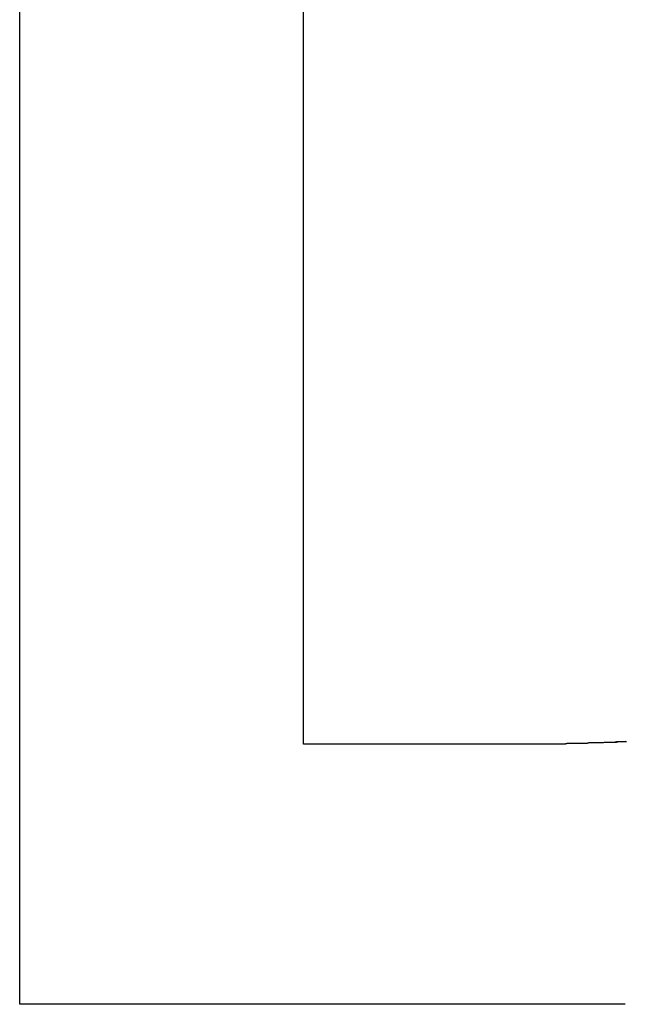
# Model space of a CAD drawing. Extents: x 214 to 2899, y -429 to 1714.
# Tile 24 of 80: x 1027.83 to 1028.97, y 583.6 to 585.46. Entities that reach past the tile are written whole.
import ezdxf

# ---------------------------------------------------------------- set-up
doc = ezdxf.new("R2010")
doc.units = 0
doc.linetypes.add('DURCHGEHEND', pattern=[0])
doc.layers.add('KF_PASSIO_SUB_12_FRONT', color=7, linetype='DURCHGEHEND')

# ---------------------------------------------------------------- blocks, each defined once
blk = doc.blocks.new('KF_PASSIO_SUB_12_FRONT')
at = {"layer": 'KF_PASSIO_SUB_12_FRONT'}
for p, q in [((-196.9387, -299.5254), (-196.9387, -295.8495)), ((-196.9387, -299.5254), (-196.9387, -295.8495)), ((-196.4044, -299.0352), (-196.4044, -296.3408)), ((-196.4044, -299.0352), (-196.4044, -296.3408)), ((-195.9696, -299.0352), (-196.4044, -299.0352)), ((-195.9696, -299.0352), (-196.4044, -299.0352)), ((-195.7984, -299.5254), (-196.9387, -299.5254)), ((-195.7984, -299.5254), (-196.9387, -299.5254))]:
    blk.add_line(p, q, dxfattribs=at)
for points in [[(-195.796, -299.031, 0), (-195.801, -299.031, 0), (-195.806, -299.031, 0), (-195.81, -299.031, 0), (-195.815, -299.032, 0), (-195.82, -299.032, 0), (-195.825, -299.032, 0), (-195.829, -299.032, 0), (-195.834, -299.032, 0), (-195.839, -299.033, 0), (-195.844, -299.033, 0), (-195.848, -299.033, 0), (-195.853, -299.033, 0), (-195.858, -299.033, 0), (-195.863, -299.033, 0), (-195.867, -299.033, 0), (-195.872, -299.034, 0), (-195.877, -299.034, 0), (-195.882, -299.034, 0), (-195.887, -299.034, 0), (-195.891, -299.034, 0), (-195.896, -299.034, 0), (-195.901, -299.034, 0), (-195.906, -299.034, 0), (-195.911, -299.035, 0), (-195.916, -299.035, 0), (-195.921, -299.035, 0), (-195.925, -299.035, 0), (-195.93, -299.035, 0), (-195.935, -299.035, 0), (-195.94, -299.035, 0), (-195.945, -299.035, 0), (-195.95, -299.035, 0), (-195.955, -299.035, 0), (-195.96, -299.035, 0), (-195.965, -299.035, 0), (-195.97, -299.035, 0)], [(-195.797, -299.03, 0), (-195.801, -299.031, 0), (-195.806, -299.031, 0), (-195.81, -299.031, 0), (-195.815, -299.031, 0), (-195.82, -299.032, 0), (-195.824, -299.032, 0), (-195.829, -299.032, 0), (-195.833, -299.032, 0), (-195.838, -299.032, 0), (-195.843, -299.033, 0), (-195.847, -299.033, 0), (-195.852, -299.033, 0), (-195.857, -299.033, 0), (-195.861, -299.033, 0), (-195.866, -299.033, 0), (-195.87, -299.034, 0), (-195.875, -299.034, 0), (-195.88, -299.034, 0), (-195.885, -299.034, 0), (-195.889, -299.034, 0), (-195.894, -299.034, 0), (-195.899, -299.034, 0), (-195.903, -299.034, 0), (-195.908, -299.034, 0), (-195.913, -299.035, 0), (-195.917, -299.035, 0), (-195.922, -299.035, 0), (-195.927, -299.035, 0), (-195.932, -299.035, 0), (-195.936, -299.035, 0), (-195.941, -299.035, 0), (-195.946, -299.035, 0), (-195.951, -299.035, 0), (-195.955, -299.035, 0), (-195.96, -299.035, 0), (-195.965, -299.035, 0), (-195.97, -299.035, 0)]]:
    blk.add_polyline3d(points, dxfattribs=at)

msp = doc.modelspace()

# ---------------------------------------------------------------- block references
at = {"layer": 'KF_PASSIO_SUB_12_FRONT'}
msp.add_blockref('KF_PASSIO_SUB_12_FRONT', (1224.7682, 883.1268), dxfattribs=at)

doc.saveas('drawing.dxf')
